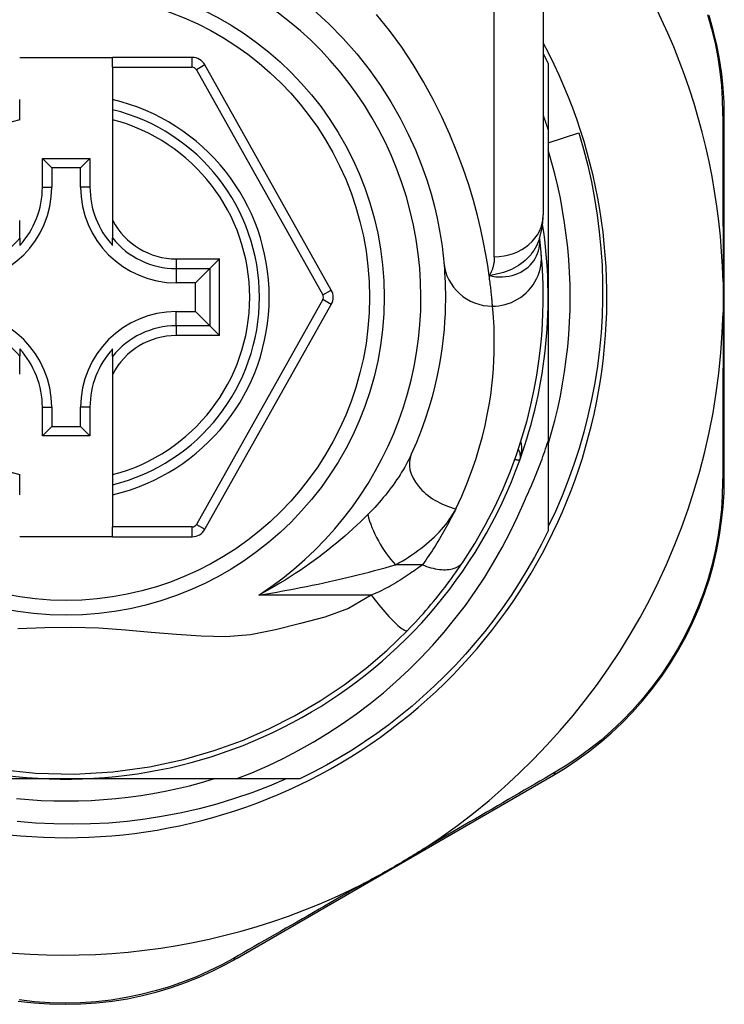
# Model space of a CAD drawing. Header units: inches. Extents: x 14 to 456, y 41 to 215.
# Tile 71 of 154: x 66.009 to 66.576, y 142.379 to 143.172. Entities that reach past the tile are written whole.
import ezdxf

# ---------------------------------------------------------------- set-up
doc = ezdxf.new("R2010")
doc.units = ezdxf.units.IN
doc.header["$MEASUREMENT"] = 0
doc.layers.add('Visible Edges(ANSI)', color=7, linetype='Continuous', lineweight=25)
doc.layers.add('Visible Tangent Edges(ANSI)', color=7, linetype='Continuous', lineweight=25)

msp = doc.modelspace()

# ---------------------------------------------------------------- linework, layer by layer
at = {"layer": 'Visible Edges(ANSI)'}
for p, q in [((66.43008, 143.2522), (66.43008, 143.01494)), ((66.00882, 143.14151), (66.08362, 143.14151)), ((66.14757, 143.14151), (66.08362, 143.14151)), ((66.08362, 143.13364), (66.08362, 143.14151)), ((66.08362, 143.13364), (66.08362, 143.10756)), ((66.25952, 142.95429), (66.15787, 143.13548)), ((66.43402, 143.13659), (66.43402, 143.08353)), ((66.00882, 143.09946), (66.00882, 143.10756)), ((66.08362, 143.10756), (66.08362, 143.09946)), ((66.00882, 143.09133), (66.00882, 143.09946)), ((66.08362, 143.09946), (66.08362, 143.09133)), ((66.57575, 142.80228), (66.57575, 143.09436)), ((66.08362, 143.09133), (66.08362, 143.01035)), ((66.43402, 143.08353), (66.43402, 142.94851)), ((66.43402, 143.07276), (66.45863, 143.0807)), ((66.02708, 143.03709), (66.02708, 143.06017)), ((66.02708, 143.06017), (66.03466, 143.0526)), ((66.02708, 143.06017), (66.06537, 143.06017)), ((66.06537, 143.06017), (66.05779, 143.0526)), ((66.06537, 143.06017), (66.06537, 143.03709)), ((66.03466, 143.0526), (66.03466, 143.03709)), ((66.05779, 143.0526), (66.03466, 143.0526)), ((66.05779, 143.03709), (66.05779, 143.0526)), ((66.00882, 142.99607), (66.00882, 143.01035)), ((66.08362, 143.01035), (66.08362, 142.99607)), ((66.00882, 142.99607), (66.00882, 142.99016)), ((66.08362, 142.99016), (66.08362, 142.99607)), ((66.42716, 142.99576), (66.42716, 142.99581)), ((66.16958, 142.97935), (66.16174, 142.9715)), ((66.16174, 142.9715), (66.15031, 142.96008)), ((66.15031, 142.96008), (66.13481, 142.96008)), ((66.15031, 142.93694), (66.15031, 142.96008)), ((66.15788, 142.76171), (66.25951, 142.94273)), ((66.43402, 142.94851), (66.43402, 142.83259)), ((66.13481, 142.93694), (66.15031, 142.93694)), ((66.16174, 142.92552), (66.15031, 142.93694)), ((66.16174, 142.92552), (66.16958, 142.91767)), ((66.00882, 142.90685), (66.00882, 142.90094)), ((66.08362, 142.90094), (66.08362, 142.90685)), ((66.00882, 142.88667), (66.00882, 142.90094)), ((66.08362, 142.90094), (66.08362, 142.88667)), ((66.08362, 142.88667), (66.08362, 142.80569)), ((66.02708, 142.83685), (66.02708, 142.85993)), ((66.03466, 142.85993), (66.03466, 142.84442)), ((66.05779, 142.84442), (66.05779, 142.85993)), ((66.06537, 142.85993), (66.06537, 142.83685)), ((66.02708, 142.83685), (66.03466, 142.84442)), ((66.03466, 142.84442), (66.05779, 142.84442)), ((66.06537, 142.83685), (66.05779, 142.84442)), ((66.06537, 142.83685), (66.02708, 142.83685)), ((66.43402, 142.83259), (66.43402, 142.76042)), ((66.00882, 142.79756), (66.00882, 142.80569)), ((66.08362, 142.80569), (66.08362, 142.79756)), ((66.00882, 142.78946), (66.00882, 142.79756)), ((66.08362, 142.79756), (66.08362, 142.78946)), ((66.08362, 142.78946), (66.08362, 142.76356)), ((66.08362, 142.75568), (66.08362, 142.76356)), ((66.08362, 142.75568), (66.00882, 142.75568)), ((66.08362, 142.75568), (66.14758, 142.75568)), ((66.18368, 142.41639), (66.43825, 142.56378)), ((66.04622, 142.56071), (65.89031, 142.56071)), ((66.18293, 142.56071), (66.04622, 142.56071)), ((66.23431, 142.56071), (66.18293, 142.56071))]:
    msp.add_line(p, q, dxfattribs=at)
at = {"layer": 'Visible Edges(ANSI)', "flags": 128}
for points in [[(66.24532, 143.17971), (66.2576, 143.16852), (66.26919, 143.15677), (66.28003, 143.14454), (66.29006, 143.13191), (66.29923, 143.11898), (66.30752, 143.10588), (66.31494, 143.09276), (66.32152, 143.07975), (66.32728, 143.06701), (66.33222, 143.05468), (66.33637, 143.04289), (66.33976, 143.03181), (66.34251, 143.02154), (66.34471, 143.01215), (66.34642, 143.00367), (66.34771, 142.99615), (66.34865, 142.98963), (66.34931, 142.98416), (66.34975, 142.97978), (66.35005, 142.97653)], [(66.57575, 143.09436), (66.57552, 143.10549), (66.57483, 143.11685), (66.57364, 143.12839), (66.57194, 143.14005), (66.5697, 143.15178), (66.56692, 143.16354), (66.56359, 143.1753)], [(66.43008, 143.1445), (66.43025, 143.14418), (66.43042, 143.14385), (66.43058, 143.14352), (66.43075, 143.14319), (66.43091, 143.14286), (66.43108, 143.14253), (66.43125, 143.1422), (66.43141, 143.14188), (66.43158, 143.14155), (66.43174, 143.14122), (66.43191, 143.14089), (66.43207, 143.14056), (66.43223, 143.14023), (66.4324, 143.1399), (66.43256, 143.13957), (66.43272, 143.13924), (66.43289, 143.13891), (66.43305, 143.13858), (66.43321, 143.13825), (66.43337, 143.13792), (66.43353, 143.13759), (66.4337, 143.13726), (66.43386, 143.13692), (66.43402, 143.13659)], [(66.43402, 143.08353), (66.43386, 143.08402), (66.4337, 143.0845), (66.43355, 143.08499), (66.43339, 143.08547), (66.43323, 143.08596), (66.43307, 143.08644), (66.43291, 143.08693), (66.43274, 143.08741), (66.43258, 143.0879), (66.43242, 143.08838), (66.43226, 143.08886), (66.43209, 143.08935), (66.43193, 143.08983), (66.43176, 143.09031), (66.4316, 143.0908), (66.43143, 143.09128), (66.43127, 143.09176), (66.4311, 143.09225), (66.43093, 143.09273), (66.43076, 143.09321), (66.43059, 143.09369), (66.43042, 143.09417), (66.43025, 143.09466), (66.43008, 143.09514)], [(66.45863, 143.0807), (66.46243, 143.06764), (66.46582, 143.05449), (66.46879, 143.04126), (66.47135, 143.02795), (66.47348, 143.01457), (66.47519, 143.00113), (66.47649, 142.98765), (66.47735, 142.97414), (66.4778, 142.96059), (66.47782, 142.94703), (66.47741, 142.93347), (66.47658, 142.9199), (66.47531, 142.90636), (66.47362, 142.89288), (66.47151, 142.87948), (66.46899, 142.86616), (66.46604, 142.85293), (66.46269, 142.83981), (66.45892, 142.82681), (66.45474, 142.81392), (66.45016, 142.80118), (66.44518, 142.78857), (66.4398, 142.77612), (66.43402, 142.76383)], [(66.43402, 142.82996), (66.43683, 142.83958), (66.4394, 142.84927), (66.44174, 142.85902), (66.44383, 142.86882), (66.44568, 142.87868), (66.44728, 142.88857), (66.44864, 142.89851), (66.44975, 142.90847), (66.45062, 142.91846), (66.45124, 142.92847), (66.45161, 142.93848), (66.45173, 142.94851), (66.45161, 142.95853), (66.45124, 142.96855), (66.45062, 142.97856), (66.44975, 142.98855), (66.44864, 142.99851), (66.44728, 143.00844), (66.44568, 143.01834), (66.44383, 143.02819), (66.44174, 143.038), (66.4394, 143.04775), (66.43683, 143.05744), (66.43402, 143.06706)], [(66.42706, 142.99551), (66.42938, 143.0054), (66.43008, 143.01494)], [(66.42846, 142.98376), (66.42843, 142.9841), (66.42839, 142.98446), (66.42836, 142.98483), (66.42832, 142.98521), (66.42828, 142.98561), (66.42824, 142.98602), (66.4282, 142.98644), (66.42816, 142.98688), (66.42811, 142.98733), (66.42807, 142.9878), (66.42802, 142.98828), (66.42796, 142.98877), (66.42791, 142.98928), (66.42785, 142.9898), (66.4278, 142.99034), (66.42773, 142.99089), (66.42767, 142.99145), (66.42761, 142.99202), (66.42754, 142.99261), (66.42747, 142.99322), (66.4274, 142.99383), (66.42732, 142.99446), (66.42724, 142.99511), (66.42716, 142.99576)], [(66.36561, 142.73557), (66.37498, 142.75035), (66.38344, 142.76512), (66.39102, 142.77981), (66.39775, 142.79432), (66.40367, 142.80858), (66.40881, 142.8225), (66.41324, 142.83606), (66.41701, 142.84921), (66.42018, 142.8619), (66.4228, 142.87411), (66.42493, 142.88581), (66.4266, 142.89697), (66.42789, 142.90757), (66.42883, 142.91759), (66.42948, 142.92702), (66.42987, 142.93585), (66.43006, 142.94407), (66.43007, 142.95166), (66.42995, 142.95862), (66.42973, 142.96495), (66.42944, 142.97063), (66.42912, 142.97567), (66.42878, 142.98004), (66.42846, 142.98376)], [(66.35005, 142.97653), (66.35027, 142.97407), (66.35049, 142.97123), (66.35072, 142.96801), (66.35093, 142.96442), (66.35111, 142.96044), (66.35125, 142.9561), (66.35133, 142.9514), (66.35133, 142.94633), (66.35125, 142.94091), (66.35106, 142.93515), (66.35073, 142.92905), (66.35025, 142.92261), (66.3496, 142.91584), (66.34874, 142.90874), (66.34767, 142.90131), (66.34635, 142.89355), (66.34476, 142.88547), (66.34286, 142.8771), (66.34065, 142.86845), (66.33808, 142.85956), (66.33515, 142.85045), (66.33182, 142.84114), (66.32808, 142.83166), (66.3239, 142.82204)], [(66.57475, 142.96083), (66.57478, 142.9598), (66.5748, 142.95877), (66.57482, 142.95774), (66.57483, 142.95671), (66.57485, 142.95568), (66.57486, 142.95465), (66.57487, 142.95362), (66.57488, 142.9526), (66.57488, 142.95157), (66.57489, 142.95055), (66.57489, 142.94953), (66.57489, 142.9485), (66.57489, 142.94748), (66.57489, 142.94645), (66.57488, 142.94543), (66.57488, 142.9444), (66.57487, 142.94338), (66.57486, 142.94235), (66.57485, 142.94133), (66.57483, 142.9403), (66.57482, 142.93927), (66.5748, 142.93824), (66.57478, 142.93722), (66.57475, 142.93619)], [(66.41488, 142.78437), (66.4158, 142.78633), (66.41671, 142.7883), (66.41761, 142.79026), (66.4185, 142.79224), (66.41938, 142.79422), (66.42024, 142.7962), (66.4211, 142.79818), (66.42195, 142.80017), (66.42278, 142.80217), (66.42361, 142.80417), (66.42442, 142.80617), (66.42523, 142.80818), (66.42602, 142.81019), (66.4268, 142.81221), (66.42757, 142.81423), (66.42833, 142.81625), (66.42908, 142.81828), (66.42982, 142.82031), (66.43055, 142.82235), (66.43126, 142.82439), (66.43197, 142.82643), (66.43266, 142.82848), (66.43335, 142.83053), (66.43402, 142.83259)], [(66.43825, 142.56378), (66.44773, 142.56953), (66.45717, 142.57579), (66.46652, 142.58257), (66.47572, 142.58985), (66.48473, 142.59762), (66.49349, 142.60588), (66.50198, 142.61461), (66.51015, 142.62381), (66.51797, 142.63346), (66.52538, 142.64352), (66.53237, 142.65396), (66.5389, 142.66472), (66.54495, 142.67577), (66.55048, 142.68704), (66.55546, 142.6985), (66.55987, 142.7101), (66.56371, 142.72177), (66.567, 142.73348), (66.56973, 142.74519), (66.57194, 142.75686), (66.57363, 142.76844), (66.57482, 142.77989), (66.57552, 142.79119), (66.57575, 142.80228)], [(66.18293, 142.56071), (66.19572, 142.5658), (66.20834, 142.57132), (66.22077, 142.57726), (66.23301, 142.58361), (66.24503, 142.59038), (66.25684, 142.59757), (66.2684, 142.60515), (66.27969, 142.61311), (66.2907, 142.62145), (66.30141, 142.63014), (66.31182, 142.63919), (66.32192, 142.64859), (66.3317, 142.65833), (66.34115, 142.6684), (66.35026, 142.6788), (66.35901, 142.6895), (66.36739, 142.70048), (66.37538, 142.71174), (66.38298, 142.72325), (66.39018, 142.73502), (66.39698, 142.74702), (66.40336, 142.75926), (66.40933, 142.77171), (66.41488, 142.78437)], [(66.43402, 142.76042), (66.42864, 142.74971), (66.42296, 142.73915), (66.41699, 142.72875), (66.41073, 142.71853), (66.4042, 142.70848), (66.39738, 142.69861), (66.3903, 142.68894), (66.38294, 142.67947), (66.37533, 142.67021), (66.36746, 142.66116), (66.35934, 142.65234), (66.35099, 142.64375), (66.34239, 142.63539), (66.33357, 142.62727), (66.32452, 142.6194), (66.31526, 142.61179), (66.30579, 142.60444), (66.29612, 142.59735), (66.28626, 142.59054), (66.27621, 142.584), (66.26598, 142.57774), (66.25558, 142.57177), (66.24502, 142.5661), (66.23431, 142.56071)], [(66.32086, 142.68033), (66.32301, 142.68255), (66.32515, 142.68479), (66.32728, 142.68707), (66.3294, 142.68936), (66.33151, 142.69168), (66.33359, 142.69402), (66.33566, 142.69637), (66.3377, 142.69873), (66.3397, 142.70109), (66.34168, 142.70345), (66.34362, 142.70581), (66.34553, 142.70817), (66.3474, 142.71052), (66.34924, 142.71287), (66.35104, 142.7152), (66.35281, 142.71753), (66.35454, 142.71985), (66.35624, 142.72215), (66.3579, 142.72444), (66.35952, 142.72672), (66.3611, 142.72897), (66.36265, 142.7312), (66.36415, 142.7334), (66.36561, 142.73557)], [(65.99087, 142.56866), (66.02145, 142.56545), (66.0526, 142.56471), (66.08368, 142.5665), (66.11338, 142.57057), (66.14059, 142.57643), (66.16539, 142.58362), (66.18812, 142.59183), (66.2094, 142.60106), (66.22998, 142.61149), (66.25055, 142.62355), (66.26999, 142.63661), (66.28754, 142.64994), (66.30416, 142.66422), (66.32086, 142.68033)], [(66.00618, 142.54498), (66.01617, 142.54411), (66.02618, 142.54349), (66.0362, 142.54312), (66.04622, 142.543), (66.05625, 142.54312), (66.06627, 142.54349), (66.07627, 142.54411), (66.08626, 142.54498), (66.09622, 142.54609), (66.10616, 142.54745), (66.11605, 142.54906), (66.12591, 142.5509), (66.13571, 142.55299), (66.14546, 142.55533), (66.15515, 142.5579), (66.16478, 142.56071)], [(66.22314, 142.56071), (66.20954, 142.55497), (66.19573, 142.54969), (66.18173, 142.54489), (66.16757, 142.54058), (66.15329, 142.53677), (66.1389, 142.53347), (66.12442, 142.53066), (66.10986, 142.52836), (66.09522, 142.52657), (66.08054, 142.52529), (66.06581, 142.52451), (66.05105, 142.52425), (66.03628, 142.5245), (66.02151, 142.52527), (66.00676, 142.52656)], [(66.33433, 142.50478), (66.3324, 142.50352), (66.33045, 142.50228), (66.32849, 142.50106), (66.32654, 142.49985), (66.32455, 142.49863), (66.32255, 142.49742), (66.32055, 142.49621), (66.31855, 142.49502), (66.31656, 142.49384), (66.3146, 142.49269), (66.31263, 142.49154), (66.31067, 142.4904), (66.3087, 142.48926), (66.30673, 142.48813), (66.30475, 142.487), (66.30276, 142.48588), (66.30077, 142.48476), (66.29877, 142.48364), (66.29672, 142.48251), (66.29465, 142.48138), (66.29257, 142.48026), (66.29048, 142.47914), (66.2884, 142.47805), (66.28633, 142.47698)], [(66.00771, 142.38193), (66.0202, 142.38051), (66.0328, 142.37965), (66.04545, 142.37935), (66.0581, 142.37962), (66.0707, 142.38046), (66.08319, 142.38187), (66.09551, 142.38386), (66.10761, 142.38638), (66.11946, 142.38941), (66.13102, 142.39291), (66.14228, 142.39686), (66.1532, 142.40121), (66.16376, 142.40594), (66.17393, 142.41101), (66.18368, 142.41639)]]:
    msp.add_lwpolyline(points, dxfattribs=at)
at = {"layer": 'Visible Edges(ANSI)'}
msp.add_circle((66.04622, 142.94851), 0.25591, dxfattribs=at)
for centre, radius, start, end in [((66.04537, 142.94851), 0.52953, 1.33308, 43.40464), ((66.04622, 142.94851), 0.43504, 151.92751, 28.07249), ((66.14757, 143.1297), 0.01181, 29.29123, 90), ((66.04622, 142.94851), 0.15551, 283.91643, 76.08357), ((65.95764, 143.03709), 0.07702, 270, 0), ((65.95764, 143.03709), 0.06944, 317.48259, 0), ((66.13481, 143.03709), 0.07702, 180, 270), ((66.13481, 143.03709), 0.06944, 180, 222.51741), ((66.04622, 142.94851), 0.3878, 171.33391, 340.21195), ((66.04622, 142.94851), 0.3878, 340.21195, 8.66609), ((66.24921, 142.94851), 0.01181, 330.68681, 29.29123), ((65.95764, 142.85993), 0.07702, 0, 90), ((66.13481, 142.85993), 0.07702, 90, 180), ((66.04537, 142.94851), 0.52953, 303.07249, 358.66692), ((65.95764, 142.85993), 0.06944, 0, 42.51741), ((66.13481, 142.85993), 0.06944, 137.48259, 180), ((66.40186, 142.82056), 0.00984, 340.21195, 33.93658), ((66.14758, 142.76749), 0.01181, 270, 330.68681), ((66.04537, 142.94851), 0.52953, 251.08535, 297.06854)]:
    msp.add_arc(centre, radius, start, end, dxfattribs=at)
at = {"layer": 'Visible Tangent Edges(ANSI)'}
for p, q in [((66.39071, 142.98105), (66.39071, 143.2522)), ((66.14757, 143.13364), (66.14757, 143.14151)), ((66.08362, 143.13364), (66.14757, 143.13364)), ((66.15787, 143.13548), (66.15101, 143.13162)), ((66.15101, 143.13162), (66.25265, 142.95044)), ((66.02708, 143.03709), (66.03466, 143.03709)), ((66.06537, 143.03709), (66.05779, 143.03709)), ((66.13481, 142.97935), (66.16958, 142.97935)), ((66.13481, 142.97935), (66.13481, 142.9715)), ((66.16958, 142.91767), (66.16958, 142.97935)), ((66.13481, 142.9715), (66.16174, 142.9715)), ((66.13481, 142.9715), (66.13481, 142.96008)), ((66.16174, 142.9715), (66.16174, 142.92552)), ((66.25265, 142.95044), (66.25952, 142.95429)), ((66.25265, 142.94658), (66.15101, 142.76557)), ((66.25951, 142.94273), (66.25265, 142.94658)), ((66.13481, 142.92552), (66.13481, 142.93694)), ((66.13481, 142.92552), (66.13481, 142.91767)), ((66.16174, 142.92552), (66.13481, 142.92552)), ((66.16958, 142.91767), (66.13481, 142.91767)), ((66.02708, 142.85993), (66.03466, 142.85993)), ((66.06537, 142.85993), (66.05779, 142.85993)), ((66.14758, 142.76356), (66.08362, 142.76356)), ((66.14758, 142.75568), (66.14758, 142.76356)), ((66.15101, 142.76557), (66.15788, 142.76171)), ((66.33285, 142.73311), (66.31118, 142.73311)), ((66.2917, 142.7088), (66.20118, 142.7088))]:
    msp.add_line(p, q, dxfattribs=at)
at = {"layer": 'Visible Tangent Edges(ANSI)', "flags": 128}
for points in [[(66.38657, 142.96598), (66.38541, 142.97395), (66.38394, 142.98282), (66.38212, 142.99253), (66.37989, 143.00305), (66.37719, 143.01433), (66.37397, 143.02632), (66.37015, 143.03895), (66.3657, 143.05209), (66.36062, 143.06565), (66.3549, 143.07952), (66.34852, 143.09358), (66.34147, 143.10774), (66.33374, 143.12187), (66.32532, 143.13588), (66.31621, 143.14966), (66.30643, 143.16311), (66.29604, 143.17618)], [(66.56228, 143.17599), (66.56556, 143.16448), (66.56831, 143.15297), (66.57053, 143.1415), (66.57223, 143.13009), (66.57343, 143.1188), (66.57416, 143.10768), (66.57442, 143.09679)], [(66.57442, 143.09679), (66.57444, 143.09156), (66.57447, 143.08628), (66.57449, 143.08096), (66.57451, 143.0756), (66.57453, 143.0702), (66.57455, 143.06476), (66.57456, 143.05927), (66.57458, 143.05375), (66.5746, 143.04819), (66.57462, 143.04259), (66.57463, 143.03695), (66.57465, 143.03128), (66.57466, 143.02557), (66.57468, 143.01982), (66.57469, 143.01405), (66.5747, 143.00824), (66.57471, 143.0024), (66.57472, 142.99652), (66.57473, 142.99062), (66.57473, 142.98469), (66.57474, 142.97875), (66.57475, 142.97279), (66.57475, 142.96681), (66.57475, 142.96083)], [(66.42706, 142.99552), (66.42637, 142.99357), (66.42556, 142.99165), (66.42465, 142.98977), (66.42363, 142.98793), (66.42251, 142.98615), (66.42129, 142.98442), (66.41997, 142.98275), (66.41856, 142.98114), (66.41706, 142.9796), (66.41548, 142.97812), (66.41381, 142.97672), (66.41207, 142.9754), (66.41025, 142.97416), (66.40836, 142.97299), (66.40641, 142.97192), (66.40441, 142.97094), (66.40235, 142.97004), (66.40024, 142.96922), (66.39808, 142.96849), (66.39587, 142.96784), (66.39361, 142.96726), (66.3913, 142.96676), (66.38896, 142.96633), (66.38657, 142.96598)], [(66.38657, 142.96598), (66.38931, 142.9654), (66.39203, 142.96503), (66.39473, 142.96487), (66.39739, 142.96489), (66.4, 142.9651), (66.40255, 142.96549), (66.40503, 142.96606), (66.40743, 142.9668), (66.40974, 142.9677), (66.41194, 142.96876), (66.41403, 142.96996), (66.41599, 142.97131), (66.41782, 142.97277), (66.4195, 142.97436), (66.42104, 142.97606), (66.42243, 142.97786), (66.42365, 142.97975), (66.4247, 142.98171), (66.42557, 142.98374), (66.42627, 142.98582), (66.42679, 142.98795), (66.42713, 142.99012), (66.42729, 142.9923), (66.42726, 142.99449)], [(66.42726, 142.99449), (66.42725, 142.99456), (66.42725, 142.99463), (66.42725, 142.9947), (66.42724, 142.99477), (66.42724, 142.99484), (66.42723, 142.9949), (66.42723, 142.99497), (66.42723, 142.99503), (66.42722, 142.99509), (66.42722, 142.99514), (66.42721, 142.9952), (66.42721, 142.99525), (66.42721, 142.9953), (66.4272, 142.99535), (66.4272, 142.9954), (66.42719, 142.99545), (66.42719, 142.99549), (66.42719, 142.99554), (66.42718, 142.99558), (66.42718, 142.99562), (66.42717, 142.99566), (66.42717, 142.99569), (66.42717, 142.99573), (66.42716, 142.99576)], [(66.38926, 142.94128), (66.39171, 142.94136), (66.39422, 142.9416), (66.39676, 142.94201), (66.39933, 142.9426), (66.4019, 142.94337), (66.40446, 142.94434), (66.40699, 142.94549), (66.40946, 142.94684), (66.41184, 142.94837), (66.41413, 142.95009), (66.4163, 142.95197), (66.41833, 142.95401), (66.4202, 142.95619), (66.42189, 142.9585), (66.42341, 142.96091), (66.42474, 142.96339), (66.42586, 142.96594), (66.42679, 142.96853), (66.42753, 142.97114), (66.42807, 142.97374), (66.42842, 142.97632), (66.4286, 142.97886), (66.4286, 142.98135), (66.42846, 142.98376)], [(66.39071, 142.98105), (66.3907, 142.98035), (66.39068, 142.97967), (66.39065, 142.97898), (66.3906, 142.97831), (66.39054, 142.97763), (66.39046, 142.97696), (66.39037, 142.9763), (66.39027, 142.97564), (66.39015, 142.97499), (66.39002, 142.97434), (66.38987, 142.9737), (66.3897, 142.97307), (66.38953, 142.97244), (66.38933, 142.97182), (66.38912, 142.9712), (66.3889, 142.97059), (66.38866, 142.96999), (66.38841, 142.9694), (66.38814, 142.96881), (66.38786, 142.96823), (66.38756, 142.96765), (66.38724, 142.96709), (66.38692, 142.96653), (66.38657, 142.96598)], [(66.38926, 142.94128), (66.38921, 142.94187), (66.38916, 142.94249), (66.3891, 142.94316), (66.38904, 142.94386), (66.38898, 142.94461), (66.38891, 142.94539), (66.38884, 142.94621), (66.38876, 142.94707), (66.38867, 142.94797), (66.38858, 142.9489), (66.38849, 142.94988), (66.38838, 142.95089), (66.38827, 142.95194), (66.38816, 142.95303), (66.38804, 142.95416), (66.38791, 142.95533), (66.38777, 142.95653), (66.38762, 142.95777), (66.38747, 142.95904), (66.38731, 142.96036), (66.38714, 142.96171), (66.38696, 142.96309), (66.38677, 142.96452), (66.38657, 142.96598)], [(66.35973, 142.77826), (66.36445, 142.78841), (66.36868, 142.79841), (66.37243, 142.80823), (66.37574, 142.81785), (66.37864, 142.82723), (66.38114, 142.83636), (66.38328, 142.84519), (66.38508, 142.85372), (66.38656, 142.86191), (66.38778, 142.86975), (66.38874, 142.87724), (66.38948, 142.88439), (66.39002, 142.89118), (66.39039, 142.89762), (66.39061, 142.90369), (66.3907, 142.90941), (66.3907, 142.91476), (66.39061, 142.91973), (66.39045, 142.92431), (66.39024, 142.9285), (66.39001, 142.93229), (66.38975, 142.93569), (66.3895, 142.93869), (66.38926, 142.94128)], [(66.57475, 142.93619), (66.57475, 142.9302), (66.57475, 142.92421), (66.57474, 142.91824), (66.57473, 142.91229), (66.57473, 142.90635), (66.57472, 142.90044), (66.57471, 142.89456), (66.5747, 142.88871), (66.57469, 142.88289), (66.57468, 142.8771), (66.57466, 142.87133), (66.57465, 142.86561), (66.57463, 142.85991), (66.57462, 142.85425), (66.5746, 142.84862), (66.57458, 142.84304), (66.57456, 142.83749), (66.57455, 142.83197), (66.57453, 142.82651), (66.57451, 142.82108), (66.57448, 142.8157), (66.57446, 142.81037), (66.57444, 142.80508), (66.57442, 142.79984)], [(66.41112, 142.81722), (66.41133, 142.81783), (66.41153, 142.81845), (66.41171, 142.81907), (66.41189, 142.81969), (66.41204, 142.82032), (66.41219, 142.82095), (66.41232, 142.82158), (66.41243, 142.82222), (66.41253, 142.82286), (66.41262, 142.82349), (66.41269, 142.82413), (66.41274, 142.82477), (66.41278, 142.82541), (66.4128, 142.82605), (66.41281, 142.82668), (66.4128, 142.82732), (66.41277, 142.82795), (66.41273, 142.82859), (66.41266, 142.82922), (66.41258, 142.82984), (66.41248, 142.83046), (66.41236, 142.83108), (66.41222, 142.83169), (66.41206, 142.83229)], [(66.3239, 142.82204), (66.32294, 142.81999), (66.32193, 142.81794), (66.32087, 142.81587), (66.31975, 142.8138), (66.31859, 142.81172), (66.31738, 142.80965), (66.31613, 142.80757), (66.31484, 142.80551), (66.3135, 142.80344), (66.31212, 142.80139), (66.31071, 142.79933), (66.30925, 142.79729), (66.30775, 142.79525), (66.30622, 142.79323), (66.30465, 142.79121), (66.30304, 142.78919), (66.30139, 142.78719), (66.2997, 142.78519), (66.29798, 142.78321), (66.29623, 142.78124), (66.29444, 142.77928), (66.29262, 142.77734), (66.29076, 142.77541), (66.28888, 142.7735)], [(66.40723, 142.81805), (66.40753, 142.81798), (66.40782, 142.81792), (66.4081, 142.81786), (66.40837, 142.81781), (66.40863, 142.81775), (66.40887, 142.8177), (66.40911, 142.81765), (66.40933, 142.8176), (66.40954, 142.81756), (66.40974, 142.81752), (66.40993, 142.81748), (66.4101, 142.81744), (66.41026, 142.81741), (66.41041, 142.81737), (66.41054, 142.81735), (66.41066, 142.81732), (66.41077, 142.8173), (66.41086, 142.81728), (66.41094, 142.81726), (66.411, 142.81725), (66.41105, 142.81724), (66.41109, 142.81723), (66.41111, 142.81723), (66.41112, 142.81722)], [(66.57442, 142.79984), (66.57415, 142.78899), (66.57342, 142.77794), (66.57222, 142.76673), (66.57053, 142.7554), (66.56834, 142.74398), (66.56563, 142.73253), (66.56239, 142.72107), (66.55862, 142.70964), (66.55428, 142.69829), (66.54939, 142.68708), (66.54397, 142.67604), (66.53805, 142.66523), (66.53165, 142.65469), (66.52482, 142.64446), (66.51756, 142.6346), (66.50993, 142.62514), (66.50194, 142.61612), (66.49364, 142.60756), (66.48508, 142.59945), (66.47629, 142.59181), (66.46731, 142.58466), (66.45818, 142.57799), (66.44896, 142.57183), (66.4397, 142.56616)], [(66.31118, 142.73311), (66.3139, 142.73462), (66.31657, 142.73618), (66.3192, 142.73777), (66.32178, 142.7394), (66.32431, 142.74107), (66.32678, 142.74277), (66.3292, 142.74451), (66.33156, 142.74627), (66.33386, 142.74807), (66.3361, 142.7499), (66.33828, 142.75176), (66.34039, 142.75364), (66.34244, 142.75556), (66.34442, 142.75751), (66.34632, 142.75948), (66.34816, 142.76148), (66.34991, 142.7635), (66.35159, 142.76556), (66.35318, 142.76763), (66.35469, 142.76973), (66.3561, 142.77184), (66.35741, 142.77397), (66.35862, 142.77611), (66.35973, 142.77826)], [(66.35973, 142.77826), (66.35882, 142.77641), (66.35789, 142.77455), (66.35694, 142.77269), (66.35598, 142.77082), (66.355, 142.76895), (66.354, 142.76708), (66.35298, 142.76521), (66.35195, 142.76333), (66.35089, 142.76145), (66.34982, 142.75956), (66.34873, 142.75768), (66.34762, 142.75579), (66.34649, 142.7539), (66.34535, 142.75201), (66.34418, 142.75012), (66.343, 142.74823), (66.3418, 142.74634), (66.34058, 142.74445), (66.33934, 142.74256), (66.33808, 142.74067), (66.3368, 142.73878), (66.33551, 142.73689), (66.33419, 142.735), (66.33285, 142.73311)], [(66.28888, 142.7735), (66.286, 142.77065), (66.28304, 142.76779), (66.28001, 142.76492), (66.27689, 142.76204), (66.2737, 142.75917), (66.27044, 142.7563), (66.26712, 142.75343), (66.26372, 142.75058), (66.26027, 142.74775), (66.25675, 142.74494), (66.25317, 142.74215), (66.24953, 142.73939), (66.24583, 142.73665), (66.24207, 142.73394), (66.23825, 142.73126), (66.23436, 142.72861), (66.23042, 142.72599), (66.22641, 142.72341), (66.22234, 142.72086), (66.21822, 142.71836), (66.21404, 142.7159), (66.20981, 142.71349), (66.20552, 142.71112), (66.20118, 142.7088)], [(66.20118, 142.7088), (66.20603, 142.70959), (66.21086, 142.71039), (66.21568, 142.71122), (66.22048, 142.71207), (66.22527, 142.71294), (66.23004, 142.71384), (66.23479, 142.71475), (66.23952, 142.71569), (66.24423, 142.71664), (66.24892, 142.71762), (66.25358, 142.71861), (66.25822, 142.71963), (66.26283, 142.72066), (66.26742, 142.72171), (66.27198, 142.72278), (66.27651, 142.72387), (66.28101, 142.72498), (66.28548, 142.72611), (66.2899, 142.72724), (66.29428, 142.7284), (66.2986, 142.72956), (66.30286, 142.73073), (66.30706, 142.73192), (66.31118, 142.73311)], [(66.33285, 142.73311), (66.33154, 142.73213), (66.33019, 142.73115), (66.32881, 142.73015), (66.32739, 142.72913), (66.32593, 142.72811), (66.32444, 142.72709), (66.32292, 142.72605), (66.32136, 142.72501), (66.31978, 142.72397), (66.31816, 142.72292), (66.31651, 142.72187), (66.31483, 142.72081), (66.31312, 142.71975), (66.31138, 142.71869), (66.3096, 142.71764), (66.3078, 142.71658), (66.30598, 142.71552), (66.30412, 142.71446), (66.3022, 142.71343), (66.30022, 142.71243), (66.29817, 142.71146), (66.29607, 142.71053), (66.29391, 142.70965), (66.2917, 142.7088)], [(66.33285, 142.73311), (66.33453, 142.73244), (66.33622, 142.73183), (66.33793, 142.73127), (66.33965, 142.73077), (66.34137, 142.73033), (66.34309, 142.72995), (66.34479, 142.72965), (66.34647, 142.72942), (66.34812, 142.72926), (66.34974, 142.72918), (66.35131, 142.72918), (66.35284, 142.72925), (66.35431, 142.7294), (66.35572, 142.72963), (66.35707, 142.72993), (66.35834, 142.73031), (66.35954, 142.73076), (66.36066, 142.73128), (66.36169, 142.73186), (66.36264, 142.7325), (66.36351, 142.73319), (66.3643, 142.73394), (66.36499, 142.73474), (66.36561, 142.73557)], [(66.2917, 142.7088), (66.27347, 142.69804), (66.25441, 142.69097), (66.23473, 142.68576), (66.21463, 142.68068), (66.19447, 142.67663), (66.17457, 142.67521), (66.15482, 142.67555), (66.13491, 142.67693), (66.11465, 142.67875), (66.09384, 142.68056), (66.07236, 142.682), (66.05064, 142.68274), (66.02902, 142.68248), (66.00733, 142.6816)], [(66.2917, 142.7088), (66.29317, 142.70687), (66.29468, 142.7049), (66.29624, 142.70293), (66.29782, 142.70095), (66.29944, 142.69898), (66.30106, 142.69705), (66.30269, 142.69515), (66.30431, 142.69332), (66.30591, 142.69155), (66.30748, 142.68988), (66.309, 142.68831), (66.31046, 142.68685), (66.31185, 142.68552), (66.31317, 142.68432), (66.3144, 142.68326), (66.31553, 142.68236), (66.31657, 142.6816), (66.3175, 142.681), (66.31832, 142.68054), (66.31904, 142.68023), (66.31965, 142.68006), (66.32015, 142.68003), (66.32056, 142.68012), (66.32086, 142.68033)], [(66.4397, 142.56616), (66.43563, 142.56378), (66.43153, 142.56139), (66.42739, 142.55897), (66.42323, 142.55653), (66.41903, 142.55408), (66.4148, 142.55162), (66.41055, 142.54913), (66.40626, 142.54663), (66.40195, 142.54411), (66.39761, 142.54158), (66.39324, 142.53904), (66.38885, 142.53648), (66.38443, 142.5339), (66.37999, 142.53131), (66.37552, 142.52871), (66.37103, 142.5261), (66.36652, 142.52347), (66.36198, 142.52083), (66.35742, 142.51818), (66.35284, 142.51552), (66.34824, 142.51285), (66.34362, 142.51017), (66.33898, 142.50747), (66.33433, 142.50478)], [(66.28633, 142.47698), (66.2817, 142.47431), (66.27707, 142.47163), (66.27246, 142.46897), (66.26786, 142.46632), (66.26328, 142.46368), (66.25873, 142.46105), (66.25419, 142.45844), (66.24968, 142.45584), (66.24519, 142.45325), (66.24072, 142.45068), (66.23627, 142.44812), (66.23185, 142.44557), (66.22745, 142.44304), (66.22308, 142.44053), (66.21873, 142.43803), (66.2144, 142.43554), (66.21011, 142.43308), (66.20584, 142.43063), (66.2016, 142.42819), (66.1974, 142.42578), (66.19322, 142.42338), (66.18908, 142.42101), (66.18497, 142.41865), (66.18089, 142.41631)], [(66.18089, 142.41631), (66.17133, 142.41109), (66.16136, 142.40617), (66.15101, 142.40158), (66.1403, 142.39735), (66.12927, 142.39352), (66.11794, 142.39011), (66.10633, 142.38717), (66.09448, 142.38472), (66.08242, 142.38279), (66.07018, 142.38142), (66.05785, 142.38061), (66.04546, 142.38034), (66.03307, 142.38063), (66.02073, 142.38147), (66.0085, 142.38284)]]:
    msp.add_lwpolyline(points, dxfattribs=at)
at = {"layer": 'Visible Tangent Edges(ANSI)'}
msp.add_circle((66.04622, 142.94851), 0.24409, dxfattribs=at)
for centre, radius, start, end in [((66.04622, 142.94851), 0.28543, 302.8812, 237.1188), ((66.14757, 143.1297), 0.00394, 29.29123, 90), ((66.04622, 142.94851), 0.16339, 283.23324, 76.76676), ((66.04622, 142.94851), 0.14764, 104.67485, 255.32515), ((66.04622, 142.94851), 0.14764, 284.67485, 75.32515), ((66.13481, 143.03709), 0.05775, 207.58522, 270), ((65.95764, 143.03709), 0.06559, 270, 321.29033), ((66.13481, 143.03709), 0.06559, 218.70967, 270), ((66.24921, 142.94851), 0.00394, 330.68681, 29.29123), ((65.95764, 142.85993), 0.06559, 38.70967, 90), ((66.13481, 142.85993), 0.06559, 90, 141.29033), ((66.13481, 142.85993), 0.05775, 90, 152.41478), ((66.14758, 142.76749), 0.00394, 270, 330.68681)]:
    msp.add_arc(centre, radius, start, end, dxfattribs=at)
for centre, major_axis, ratio, start_param, end_param in [((66.56575, 143.09436), (0.01, 0), 0.487954, 0, 0.52137), ((66.39071, 143.01494), (0.03937, 0), 0.860915, 4.712389, 6.283185), ((66.62357, 143.00853), (-0.19646, -0.01245), 0.394768, 0.00408, 0.020515), ((66.38926, 142.98015), (-0.0392, -0.00362), 0.987056, 0, 1.480007), ((66.35973, 142.80573), (-0.03583, 0.01632), 0.663135, 0, 1.864107), ((66.56575, 142.80228), (0.01, 0), 0.488859, 5.761481, 6.283185), ((66.31118, 142.75741), (0.01985, -0.034), 0.367954, 4.019795, 5.274641), ((66.43324, 142.57243), (0.00501, -0.00865), 0.491578, 0, 0.522713), ((66.17867, 142.42504), (0.00501, -0.00865), 0.490887, 5.760729, 6.283185)]:
    msp.add_ellipse(centre, major_axis=major_axis, ratio=ratio, start_param=start_param, end_param=end_param, dxfattribs=at)

doc.saveas('drawing.dxf')
